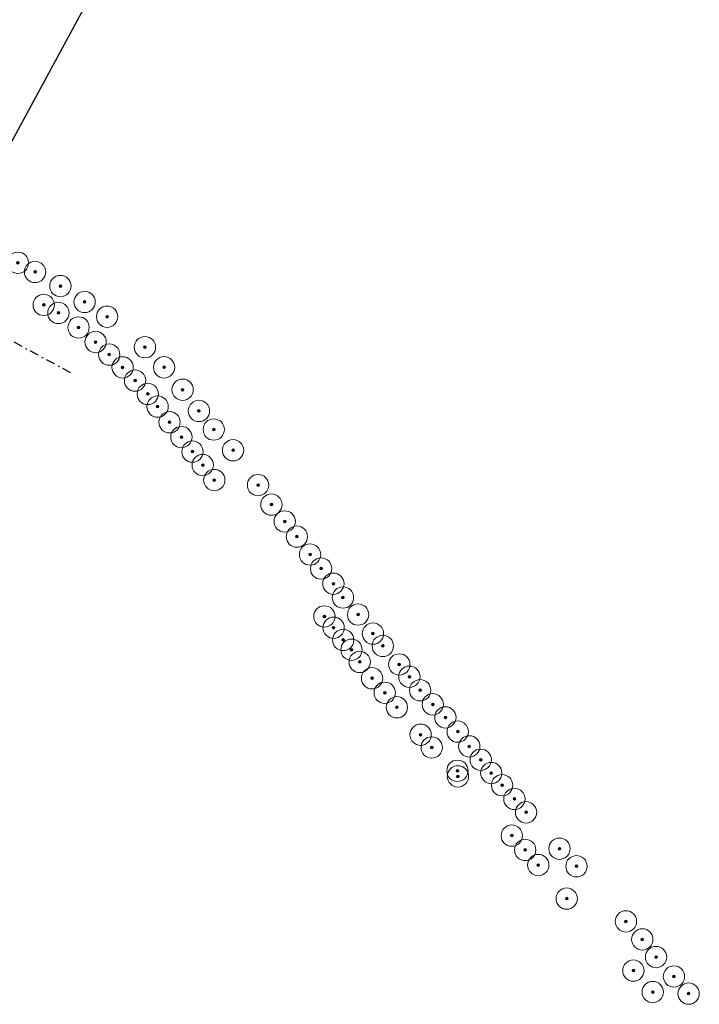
# Model space of a CAD drawing. Header units: metres. Extents: x 157686 to 160831, y 403691 to 406312.
# Tile 19 of 29: x 159829 to 160020, y 404739 to 405016. Entities that reach past the tile are written whole.
import ezdxf

# ---------------------------------------------------------------- set-up
doc = ezdxf.new("R2010")
doc.units = ezdxf.units.M
doc.linetypes.add('DASHDOT2', pattern=[12.7, 6.35, -3.175, 0, -3.175])
doc.layers.get('Defpoints').update_dxf_attribs({"color": 171})
doc.layers.add('B-WE-GR-BOOM-S', color=90, linetype='Continuous', lineweight=25)
doc.layers.add('X-XX-AL-BLADVERWIJZING_AS-G', color=7, linetype='DASHDOT2', lineweight=25)
doc.styles.add('NLCS-ISO', font='NLCS-ISO.TTF')

# ---------------------------------------------------------------- blocks, each defined once
blk = doc.blocks.new('SGR-BOOM_GBKN-SO')
at = {"linetype": 'ByBlock', "lineweight": 18}
h = blk.add_hatch(color=0, dxfattribs=at)
h.dxf.hatch_style = 1
edge = h.paths.add_edge_path()
edge.add_arc((0, 0), 0.25, 0, 360)
at = {"color": 0, "linetype": 'ByBlock', "lineweight": 18}
for radius in [2, 0.25]:
    blk.add_circle((0, 0), radius, dxfattribs=at)
at = {"color": 0, "linetype": 'ByBlock', "lineweight": 18, "style": 'NLCS-ISO'}
blk.add_attdef('SOORT', (2.5, 0), '', height=1.5, dxfattribs=at)

msp = doc.modelspace()

# ---------------------------------------------------------------- linework, layer by layer
at = {"layer": 'Defpoints'}
msp.add_lwpolyline([(159801.67, 404935.32), (159894.08, 405105.88), (159848.43, 405130.61), (159756.03, 404960.05)], close=True, dxfattribs=at)
at = {"layer": 'X-XX-AL-BLADVERWIJZING_AS-G', "ltscale": 0.4, "extrusion": (0.00031445, -0.00204, 0.999998), "elevation": -775.84}
msp.add_lwpolyline([(159843.32, 404915.74), (159707.25, 404989.46)], dxfattribs=at)

# ---------------------------------------------------------------- block references
at = {"layer": 'B-WE-GR-BOOM-S', "xscale": 1.5, "yscale": 1.5, "zscale": 1.5}
for p in [(159828.49, 404947.39), (159833.33, 404944.84), (159840.45, 404940.84), (159847.26, 404936.38), (159835.78, 404935.57), (159839.9, 404933.3), (159853.6, 404932.25), (159845.55, 404929.21), (159850.34, 404925.13), (159864.23, 404923.67), (159854.18, 404921.59), (159857.93, 404918), (159869.62, 404918.01), (159861.46, 404914.28), (159874.81, 404911.7), (159865.03, 404910.53), (159867.79, 404906.98), (159879.41, 404905.75), (159871.14, 404902.56), (159883.59, 404900.53), (159874.49, 404898.39), (159877.59, 404894.32), (159889.02, 404894.69), (159880.49, 404890.54), (159883.73, 404886.31), (159896.04, 404884.89), (159899.8, 404879.43), (159903.55, 404874.68), (159906.95, 404870.42), (159910.65, 404865.39), (159913.77, 404861.45), (159917.21, 404857.19), (159919.9, 404853.3), (159914.69, 404847.97), (159924.18, 404848.52), (159917.29, 404844.81), (159928.33, 404843.17), (159919.97, 404841.36), (159931.12, 404839.68), (159922.31, 404838.61), (159924.61, 404835.19), (159935.73, 404834.48), (159928.09, 404830.6), (159938.6, 404831.03), (159931.66, 404826.51), (159941.62, 404827.24), (159945.17, 404823.27), (159935.07, 404822.43), (159948.7, 404819.61), (159941.76, 404814.73), (159952.19, 404815.6), (159944.88, 404811.14), (159955.42, 404811.46), (159958.64, 404807.68), (159952.11, 404804.58), (159961.6, 404803.96), (159952.23, 404803), (159964.67, 404800.54), (159968.13, 404796.67), (159971.4, 404792.91), (159967.39, 404786.38), (159971.15, 404782.33), (159980.8, 404782.69), (159974.84, 404778.09), (159985.58, 404777.75), (159982.82, 404768.65), (159999.48, 404762.24), (160004.09, 404757.19), (160007.95, 404752.23), (160001.58, 404748.42), (160012.98, 404746.76), (160007.02, 404742.39), (160017.12, 404741.94)]:
    msp.add_blockref('SGR-BOOM_GBKN-SO', p, dxfattribs=at)

doc.saveas('drawing.dxf')
